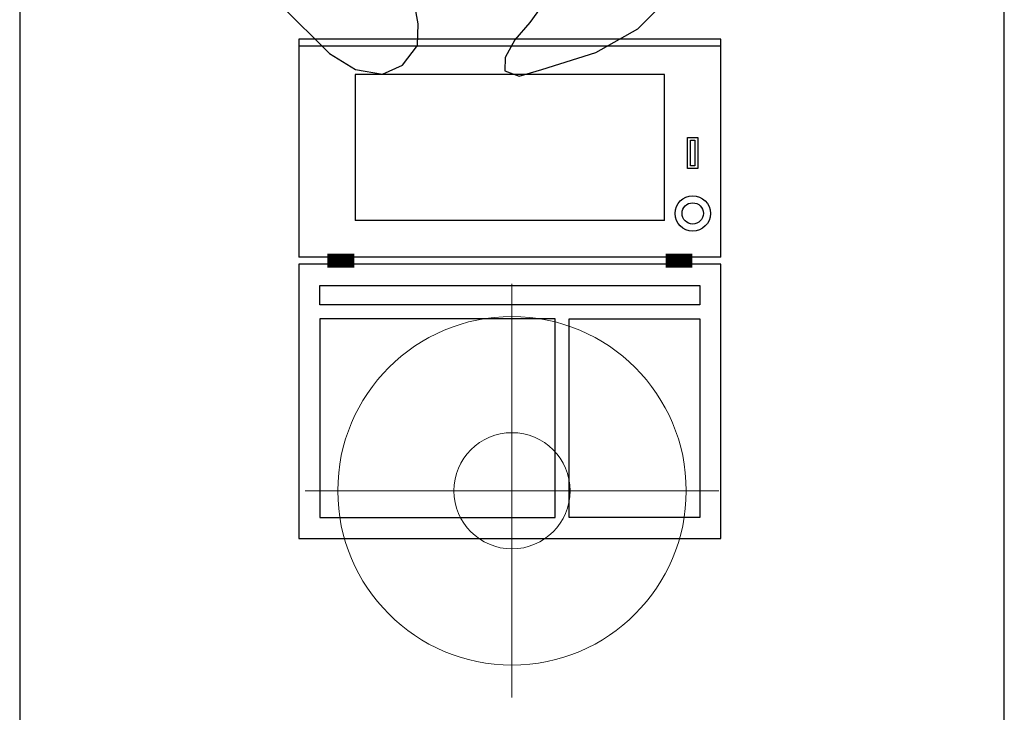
# Model space of a CAD drawing. Header units: millimetres. Extents: x 45699 to 251499, y 244 to 86446.
# Tile 55 of 240: x 95921 to 96621, y 34674 to 35166. Entities that reach past the tile are written whole.
import ezdxf

# ---------------------------------------------------------------- set-up
doc = ezdxf.new("R2010")
doc.units = ezdxf.units.MM
doc.header["$LTSCALE"] = 400
for name, color, linetype in [('inr', 4, 'Continuous'), ('symbol', 1, 'Continuous'), ('verlichting', 2, 'Continuous')]:
    doc.layers.add(name, color=color, linetype=linetype)

# ---------------------------------------------------------------- blocks, each defined once
blk = doc.blocks.new('symb-ps03_b2')
blk.add_lwpolyline([(82.2, -333.73), (93.49, -323.27), (109.57, -304.53), (119.85, -284.69), (121.28, -230.81), (122.48, -183.75), (115.83, -150.44), (104.24, -98.36), (90.78, -52.15), (69.01, -24.79), (57.73, -13.18), (50.16, -0.87), (49.41, 8.49), (59.39, 12.98), (75.77, 8.94), (114.72, -1.3), (145.34, -16.57), (172.08, -41.05), (196.39, -77.8), (221.07, -122.2), (235.72, -169.19), (249.93, -232.34), (265.93, -289.97), (270.29, -324.82), (267.36, -365.38), (252.24, -399.32), (234.6, -432.83), (213.47, -457.47), (181.15, -475.38), (140.99, -499.03), (102.83, -516.9), (26.94, -533.46), (-23.26, -539.32), (-83.08, -537.53), (-129.91, -527.67), (-165.07, -510.66), (-191.76, -478.72), (-217.74, -447.52), (-240.83, -394.03), (-258.09, -313.42), (-261.73, -241.7), (-250.83, -189), (-222.05, -138.32), (-185.21, -93.42), (-169.5, -72.24), (-133.78, -53.89), (-107.08, -45.73), (-74.51, -9.97), (-56.54, 2.32), (-37.52, 6.69), (-22.96, 0.81), (-11.7, -12.58), (-10.52, -27.93), (-13.17, -49.25), (-22.57, -61.11), (-75.09, -114.54), (-104.49, -144.91), (-120.66, -165.69), (-138.44, -200.31), (-141.83, -234.06), (-134.63, -284.5), (-123.43, -302.13), (-94.37, -318.79), (-69.05, -327.19), (-51.69, -333.04)])
blk.add_lwpolyline([(-74.51, -413.35, 0.078796), (-66.05, -458.32, 0.088041), (-45.71, -493.94, 0.105312), (-14.5, -518.49, 0.121926), (19.15, -525.8, 0.121926), (52.32, -516.57, 0.105312), (82.08, -490.27, 0.088041), (100.34, -453.54, 0.078796), (106.21, -408.16, 0.078796), (97.75, -363.19, 0.088041), (77.41, -327.57, 0.105312), (46.19, -303.02, 0.121926), (12.55, -295.71, 0.121926), (-20.62, -304.93, 0.105312), (-50.38, -331.24, 0.088041), (-68.65, -367.96, 0.078796)], format="xyb", close=True)
blk = doc.blocks.new('symb-LPTP_b2')
for p, q in [((150, 0), (-150, 0)), ((-150, 0), (-150, -155)), ((150, -155), (150, 0)), ((150, -5), (-150, -5)), ((-110, -25), (-110, -128.95)), ((110, -25), (-110, -25)), ((110, -128.95), (110, -25)), ((110, -128.95), (-110, -128.95)), ((150, -155), (-150, -155)), ((150, -160), (-150, -160)), ((-150, -160), (-150, -355)), ((150, -355), (150, -160)), ((-150, -355), (150, -355))]:
    blk.add_line(p, q)
for points in [[(126.39, -69.8), (133.61, -69.8), (133.61, -91.93), (126.39, -91.93)], [(128.39, -71.8), (131.61, -71.8), (131.61, -89.93), (128.39, -89.93)], [(-135, -175), (135, -175), (135, -188.76), (-135, -188.76)], [(32.13, -198.76), (-135, -198.76), (-135, -340), (32.13, -340)], [(42.13, -198.76), (135, -198.76), (135, -340), (42.13, -340)]]:
    blk.add_lwpolyline(points, close=True)
for points in [[(-129.76, -157.5, 10, 10, 0), (-110.67, -157.5, 10, 10, 0)], [(129.76, -157.5, 10, 10, 0), (110.67, -157.5, 10, 10, 0)]]:
    blk.add_lwpolyline(points, format="xyseb")
for radius in [12.57, 7.57]:
    blk.add_circle((130, -123.86), radius)
blk = doc.blocks.new('lamp02')
at = {"layer": 'verlichting', "lineweight": 0}
for q in [(0, 555.36), (555.36, 0), (0, -555.36), (-555.36, 0)]:
    blk.add_line((0, 0), q, dxfattribs=at)
for radius in [468, 156]:
    blk.add_circle((0, 0), radius, dxfattribs=at)

msp = doc.modelspace()

# ---------------------------------------------------------------- linework, layer by layer
at = {"layer": 'inr'}
msp.add_lwpolyline([(95920.6, 35181.33), (95920.6, 34481.33), (96620.6, 34481.33), (96620.6, 35181.33)], close=True, dxfattribs=at)

# ---------------------------------------------------------------- block references
msp.add_blockref('symb-LPTP_b2', (96269.08, 35152.29), dxfattribs=at)
at = {"layer": 'symbol', "linetype": 'Continuous', "lineweight": 0, "xscale": -1, "rotation": 182.8754763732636}
msp.add_blockref('symb-ps03_b2', (96215.69, 35135.88), dxfattribs=at)
at = {"layer": 'verlichting', "lineweight": 0, "xscale": -0.2646576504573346, "yscale": 0.2646576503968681, "zscale": 0.2646576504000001, "rotation": 90.00018926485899}
msp.add_blockref('lamp02', (96270.6, 34831.33), dxfattribs=at)

doc.saveas('drawing.dxf')
